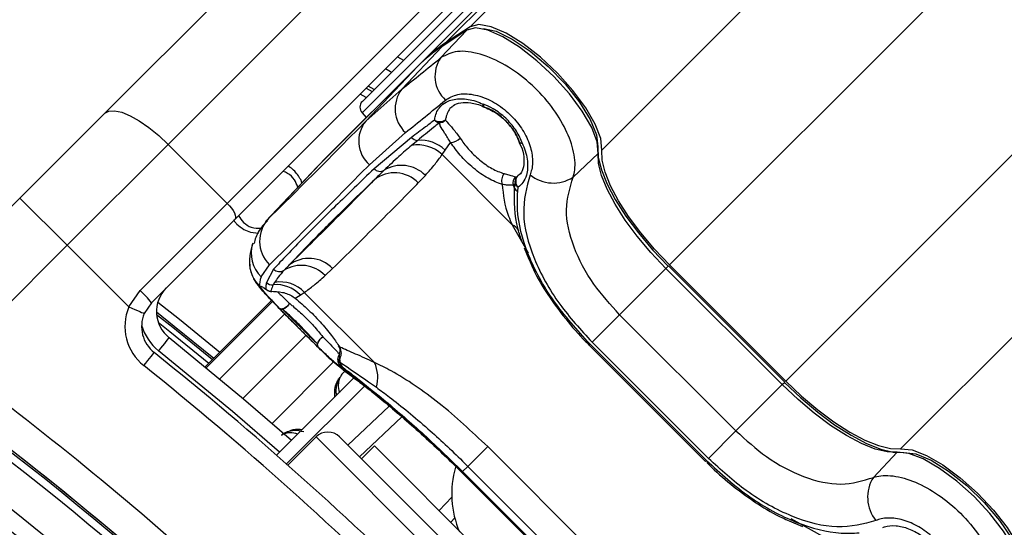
# Model space of a CAD drawing. Header units: millimetres. Extents: x 10 to 13239, y 20 to 10604.
# Tile 77 of 130: x 3975 to 4034, y 7207 to 7237. Entities that reach past the tile are written whole.
import ezdxf

# ---------------------------------------------------------------- set-up
doc = ezdxf.new("R2010")
doc.units = ezdxf.units.MM

msp = doc.modelspace()

# ---------------------------------------------------------------- linework, layer by layer
at = {"color": 8, "linetype": 'Continuous', "lineweight": 25}
for p, q in [((4002.251, 7236.711), (4722.735, 7957.195)), ((4010.136, 7229.325), (4731.378, 7950.566)), ((4028.026, 7211.435), (4749.267, 7932.675)), ((4014.184, 7222.445), (4038.894, 7247.156)), ((4021.147, 7215.482), (4045.858, 7240.193)), ((4003.075, 7238.846), (3995.78, 7231.552)), ((3996.032, 7233.039), (3996.39, 7232.832)), ((3996.51, 7232.952), (3996.152, 7233.159)), ((3996.025, 7232.466), (3995.666, 7232.673)), ((3990.176, 7225.227), (3990.1, 7225.116)), ((4004.773, 7224.852), (4005.724, 7223.172)), ((4013.977, 7222.239), (4014.123, 7222.384)), ((3990.364, 7220.311), (3986.387, 7216.334)), ((3986.443, 7216.288), (3990.414, 7220.26)), ((3991.153, 7219.507), (3987.259, 7215.613)), ((3992.428, 7218.228), (3988.648, 7214.449)), ((3994.07, 7216.636), (3990.392, 7212.957)), ((4020.94, 7215.275), (4021.086, 7215.421)), ((3998.164, 7213.35), (3995.631, 7210.947)), ((4010.842, 7194.321), (3993.023, 7212.14)), ((4001.756, 7210.018), (4001.77, 7210.032)), ((4000.392, 7207.742), (4001.151, 7208.542)), ((4023.554, 7206.071), (4021.477, 7207.247))]:
    msp.add_line(p, q, dxfattribs=at)
at = {"color": 7, "linetype": 'Continuous', "lineweight": 25}
for p, q in [((4000.782, 7235.746), (4605.219, 7840.183)), ((3999.31, 7234.55), (4597.33, 7832.57)), ((3980.377, 7231.526), (4010.364, 7261.513)), ((4014.16, 7259.652), (3984.172, 7229.665)), ((3987.708, 7226.13), (4017.695, 7256.117)), ((4018.16, 7255.168), (3988.173, 7225.181)), ((3995.798, 7232.24), (4002.739, 7239.181)), ((4000.5, 7234.86), (4002.052, 7236.501)), ((4002.052, 7236.501), (4000.582, 7235.535)), ((4002.099, 7236.54), (4000.629, 7235.574)), ((4002.251, 7236.711), (4000.782, 7235.746)), ((3998.156, 7232.97), (4000.582, 7235.535)), ((3999.31, 7234.55), (3993.478, 7228.717)), ((3997.909, 7234.916), (3998.265, 7234.706)), ((3999.111, 7234.339), (3993.279, 7228.507)), ((3999.116, 7234.345), (3993.284, 7228.512)), ((3996.009, 7231.06), (3999.111, 7234.339)), ((3999.116, 7234.345), (3999.111, 7234.339)), ((3998.156, 7232.97), (3996.009, 7231.06)), ((3996.51, 7232.952), (3996.152, 7233.159)), ((4003.11, 7231.898), (4003.133, 7231.885)), ((3975.298, 7226.447), (3980.377, 7231.526)), ((3995.78, 7231.552), (3996.032, 7231.272)), ((3996.217, 7228.44), (3998.377, 7230.371)), ((3998.734, 7230.08), (3996.502, 7228.209)), ((3999.115, 7229.904), (3998.744, 7229.596)), ((4005.196, 7229.815), (4005.182, 7229.837)), ((3984.172, 7229.665), (3978.126, 7223.619)), ((3987.708, 7226.13), (3984.172, 7229.665)), ((4000.576, 7229.049), (4000.756, 7229.321)), ((4000.756, 7229.321), (4001.084, 7229.772)), ((4005.17, 7229.806), (4005.338, 7229.448)), ((4000.576, 7229.049), (4004.773, 7224.852)), ((4008.42, 7227.698), (4009.925, 7229.125)), ((3993.101, 7228.325), (3990, 7225.045)), ((3990.176, 7225.227), (3993.279, 7228.507)), ((3993.284, 7228.512), (3993.279, 7228.507)), ((3999.146, 7227.354), (3999.57, 7227.808)), ((4004.964, 7227.721), (4005.067, 7227.735)), ((4005.067, 7227.735), (4005.205, 7227.876)), ((4004.941, 7227.298), (4004.83, 7227.23)), ((4004.909, 7227.045), (4004.941, 7227.298)), ((4005.1, 7226.841), (4005.13, 7227.093)), ((3968.068, 7219.218), (3975.298, 7226.447)), ((3975.298, 7226.447), (3978.126, 7223.619)), ((3982.491, 7220.913), (3987.708, 7226.13)), ((3988.173, 7225.181), (3983.165, 7220.172)), ((3988.085, 7225.158), (3988.15, 7225.039)), ((3989.093, 7224.415), (3989.582, 7224.348)), ((3978.126, 7223.619), (3971.12, 7216.613)), ((3981.817, 7219.928), (3978.126, 7223.619)), ((4005.485, 7223.461), (4005.773, 7222.789)), ((3989.734, 7221.728), (3990.236, 7222.459)), ((3990.484, 7222.19), (3990.051, 7221.397)), ((3993.564, 7221.802), (3994.019, 7222.227)), ((4011.203, 7219.465), (4013.977, 7222.239)), ((4020.94, 7215.275), (4013.977, 7222.239)), ((4021.086, 7215.421), (4014.123, 7222.384)), ((4021.147, 7215.482), (4014.184, 7222.445)), ((3990.547, 7221.399), (3990.467, 7221.257)), ((3981.817, 7219.928), (3982.491, 7220.913)), ((3991.767, 7220.454), (3992.078, 7220.643)), ((3992.078, 7220.643), (3992.323, 7220.797)), ((3996.52, 7216.6), (3992.323, 7220.797)), ((3983.165, 7220.172), (3982.738, 7219.538)), ((3990.364, 7220.311), (3986.387, 7216.334)), ((4011.203, 7219.465), (4009.553, 7217.814)), ((4011.203, 7219.465), (4018.166, 7212.502)), ((4009.433, 7217.695), (4009.382, 7217.644)), ((4009.382, 7217.644), (4016.346, 7210.681)), ((4009.433, 7217.695), (4016.396, 7210.732)), ((4016.516, 7210.851), (4009.553, 7217.814)), ((3994.446, 7217.113), (3994.416, 7217.079)), ((3994.445, 7216.845), (3994.347, 7216.704)), ((3994.347, 7216.704), (3994.478, 7216.614)), ((3994.465, 7216.429), (3994.593, 7216.333)), ((3990.662, 7211.053), (3995.324, 7215.714)), ((3991.264, 7210.523), (3995.968, 7215.227)), ((4018.166, 7212.502), (4020.94, 7215.275)), ((3994.932, 7211.646), (3997.407, 7213.994)), ((4018.166, 7212.502), (4016.516, 7210.851)), ((3993.023, 7212.14), (3991.339, 7210.456)), ((4010.842, 7195.736), (3994.437, 7212.14)), ((3996.523, 7211.61), (3995.745, 7210.832)), ((3996.523, 7211.61), (4010.312, 7197.822)), ((4003.302, 7211.564), (4002.116, 7210.378)), ((4003.302, 7211.564), (4010.266, 7204.601)), ((4026.399, 7209.718), (4027.826, 7211.224)), ((4001.803, 7210.065), (4002.116, 7210.378)), ((4009.08, 7203.415), (4002.116, 7210.378)), ((4016.396, 7210.732), (4016.346, 7210.681)), ((4001.756, 7210.017), (4008.719, 7203.054)), ((4001.77, 7210.032), (4008.733, 7203.068)), ((4008.766, 7203.101), (4001.803, 7210.065)), ((4001.334, 7207.299), (4001.091, 7207.043)), ((4021.36, 7207.124), (4022.162, 7206.786))]:
    msp.add_line(p, q, dxfattribs=at)
at = {"color": 7, "linetype": 'Continuous', "lineweight": 25, "flags": 128}
for points in [[(4009.925, 7229.125), (4009.858, 7229.81), (4009.53, 7230.672), (4008.963, 7231.655), (4008.192, 7232.695), (4007.268, 7233.724), (4006.252, 7234.677), (4005.208, 7235.49), (4004.205, 7236.112), (4003.307, 7236.502), (4002.574, 7236.634), (4002.052, 7236.501)], [(4002.099, 7236.54), (4002.095, 7236.537), (4002.052, 7236.501)], [(4010.136, 7229.325), (4010.069, 7230.011), (4009.741, 7230.874), (4009.172, 7231.858), (4008.4, 7232.9), (4007.475, 7233.931), (4006.457, 7234.885), (4005.412, 7235.7), (4004.407, 7236.322), (4003.508, 7236.713), (4002.774, 7236.845), (4002.251, 7236.711)], [(4003.047, 7236.613), (4003.809, 7236.435), (4004.775, 7235.967), (4005.841, 7235.246), (4006.921, 7234.328), (4007.933, 7233.285), (4008.796, 7232.2), (4009.443, 7231.157), (4009.823, 7230.238), (4009.907, 7229.516)], [(4000.629, 7235.574), (4000.625, 7235.571), (4000.582, 7235.535)], [(3997.535, 7233.976), (3997.484, 7234.006), (3997.178, 7234.185)], [(3980.377, 7231.526), (3980.62, 7231.661), (3980.962, 7231.681), (3981.391, 7231.587), (3981.889, 7231.382), (3982.438, 7231.073), (3983.016, 7230.674), (3983.602, 7230.198), (3984.172, 7229.665)], [(4009.907, 7229.516), (4009.925, 7228.887), (4010.108, 7228.137), (4010.451, 7227.286), (4010.945, 7226.357), (4011.576, 7225.374), (4012.328, 7224.365), (4013.18, 7223.355), (4014.11, 7222.372)], [(4014.184, 7222.445), (4013.288, 7223.392), (4012.467, 7224.364), (4011.743, 7225.337), (4011.136, 7226.283), (4010.66, 7227.177), (4010.33, 7227.997), (4010.154, 7228.719), (4010.136, 7229.325)], [(3993.202, 7228.429), (3993.313, 7228.548), (3993.478, 7228.717)], [(4013.977, 7222.239), (4013.08, 7223.186), (4012.259, 7224.16), (4011.534, 7225.133), (4010.926, 7226.08), (4010.45, 7226.975), (4010.12, 7227.796), (4009.943, 7228.518), (4009.925, 7229.125)], [(3993.279, 7228.507), (3993.114, 7228.338), (3993.101, 7228.325)], [(3987.708, 7226.13), (3987.841, 7225.987), (3987.96, 7225.841), (3988.06, 7225.696), (3988.137, 7225.559), (3988.188, 7225.434), (3988.212, 7225.327), (3988.207, 7225.241), (3988.173, 7225.181)], [(3990.012, 7221.005), (3990.072, 7220.952), (3990.076, 7220.949)], [(3990.314, 7220.863), (3990.356, 7220.858), (3990.383, 7220.858)], [(3981.817, 7219.928), (3981.997, 7219.852), (3982.169, 7219.779), (3982.329, 7219.712), (3982.468, 7219.653), (3982.583, 7219.604), (3982.668, 7219.568), (3982.72, 7219.546), (3982.738, 7219.538)], [(3990.822, 7219.859), (3990.874, 7219.829), (3990.941, 7219.819), (3991.02, 7219.829), (3991.108, 7219.859), (3991.198, 7219.907), (3991.288, 7219.971), (3991.372, 7220.048), (3991.446, 7220.133)], [(3983.472, 7219.627), (3984.528, 7218.786), (3986.906, 7216.854)], [(3984.223, 7218.088), (3984.211, 7218.073), (3984.175, 7218.029), (3984.117, 7217.957), (3984.04, 7217.86), (3983.945, 7217.741), (3983.837, 7217.606), (3983.72, 7217.46), (3983.598, 7217.307)], [(3984.223, 7218.088), (3988.678, 7214.424), (3991.554, 7211.945)], [(3993.158, 7217.523), (3993.128, 7217.575), (3993.118, 7217.642), (3993.128, 7217.721), (3993.158, 7217.808), (3993.206, 7217.899), (3993.27, 7217.989), (3993.347, 7218.073), (3993.432, 7218.146)], [(3982.706, 7216.415), (3982.828, 7216.567), (3982.945, 7216.714), (3983.053, 7216.849), (3983.147, 7216.967), (3983.225, 7217.065), (3983.283, 7217.137), (3983.318, 7217.181), (3983.33, 7217.196)], [(3994.428, 7217.126), (3994.416, 7217.078), (3994.415, 7217.07)], [(3994.656, 7216.148), (3994.647, 7216.155), (3994.375, 7216.384)], [(4027.826, 7211.224), (4027.22, 7211.241), (4026.497, 7211.418), (4025.677, 7211.749), (4024.781, 7212.224), (4023.834, 7212.833), (4022.861, 7213.557), (4021.888, 7214.379), (4020.94, 7215.275)], [(4021.073, 7215.409), (4022.056, 7214.478), (4023.066, 7213.626), (4024.076, 7212.874), (4025.058, 7212.243), (4025.987, 7211.75), (4026.838, 7211.407), (4027.588, 7211.224), (4028.217, 7211.205)], [(4021.147, 7215.482), (4022.094, 7214.587), (4023.066, 7213.766), (4024.038, 7213.042), (4024.984, 7212.434), (4025.879, 7211.959), (4026.698, 7211.629), (4027.42, 7211.452), (4028.026, 7211.435)], [(4035.202, 7203.351), (4035.336, 7203.872), (4035.203, 7204.606), (4034.814, 7205.503), (4034.192, 7206.506), (4033.378, 7207.55), (4032.426, 7208.567), (4031.396, 7209.49), (4030.356, 7210.261), (4029.373, 7210.829), (4028.511, 7211.157), (4027.826, 7211.224)], [(4028.026, 7211.435), (4028.712, 7211.368), (4029.576, 7211.039), (4030.56, 7210.471), (4031.601, 7209.699), (4032.633, 7208.774), (4033.586, 7207.755), (4034.401, 7206.71), (4035.024, 7205.706), (4035.414, 7204.807), (4035.547, 7204.072), (4035.413, 7203.55)], [(4028.217, 7211.205), (4028.94, 7211.122), (4029.859, 7210.742), (4030.901, 7210.095), (4031.987, 7209.232), (4033.029, 7208.22), (4033.947, 7207.139), (4034.669, 7206.074), (4035.137, 7205.108), (4035.308, 7204.421)]]:
    msp.add_lwpolyline(points, dxfattribs=at)
at = {"color": 8, "linetype": 'Continuous', "lineweight": 25, "flags": 128}
for points in [[(4003.102, 7231.898), (4003.09, 7231.904), (4003.057, 7231.941), (4003.038, 7231.998), (4003.032, 7232.074)], [(4005.372, 7229.737), (4005.296, 7229.742), (4005.238, 7229.762), (4005.202, 7229.795), (4005.196, 7229.805)], [(3987.261, 7217.209), (3984.841, 7219.176), (3983.549, 7220.202)], [(3986.818, 7216.766), (3984.451, 7218.689), (3983.48, 7219.462)], [(3983.576, 7219.013), (3984.268, 7218.461), (3986.611, 7216.558)], [(3990.846, 7211.236), (3988.032, 7213.66), (3983.598, 7217.307)]]:
    msp.add_lwpolyline(points, dxfattribs=at)
at = {"color": 7, "linetype": 'Continuous', "lineweight": 25}
for centre, radius, start, end in [((4005.873, 7227.977), 9.288, 123.2426, 134.95639), ((4005.673, 7227.768), 9.287, 123.24233, 134.95657), ((4002.081, 7233.743), 1.936, 144.75652, 227.57334), ((3999.714, 7231.794), 1.952, 142.94525, 226.78733), ((3996.152, 7231.886), 0.5, 135, 222), ((4003.28, 7232.08), 0.249, 181.24677, 226.84877), ((4003.31, 7232.352), 0.5, 245.2188, 249.23946), ((3997.471, 7229.857), 1.893, 140.56669, 228.48933), ((4000.436, 7231.648), 0.617, 239.49969, 303.1833), ((4000.533, 7231.481), 0.549, 221.62412, 255.95954), ((4000.361, 7231.501), 0.554, 273.97079, 318.14295), ((3999.121, 7230.418), 0.514, 221.16952, 269.33189), ((3999.293, 7227.804), 2.108, 46.03708, 94.84277), ((4000.966, 7230.745), 0.98, 276.90383, 314.12991), ((4005.65, 7230.015), 0.5, 200.81644, 204.84361), ((3947.344, 7148.642), 160, 239.70306, 30.30668), ((3947.344, 7148.642), 158.5, 239.39222, 30.6179), ((3999.132, 7227.552), 2.08, 46.0305, 100.75433), ((4005.377, 7229.985), 0.248, 223.20486, 268.84175), ((3996.862, 7228.534), 0.485, 222.14624, 299.11645), ((3998.146, 7226.42), 1.989, 44.25964, 121.79646), ((3997.727, 7226.002), 1.959, 43.60222, 128.02521), ((4004.807, 7227.491), 0.676, 141.1631, 199.23637), ((4005.333, 7227.357), 0.518, 135.36787, 194.24476), ((4005.426, 7227.394), 0.494, 136.51912, 191.17909), ((4005.47, 7227.45), 0.493, 144.77659, 226.31821), ((4007.23, 7229.562), 2.212, 230.9389, 302.55556), ((4003.5, 7226.554), 1.492, 19.23127, 26.93029), ((4005.294, 7227.213), 0.42, 203.54687, 242.48789), ((4005.34, 7227.476), 0.437, 203.97055, 241.16447), ((3991.629, 7223.874), 1.985, 137.02651, 225.44203), ((3989.596, 7226.176), 1.839, 218.18077, 224.49494), ((3992.601, 7220.883), 1.954, 43.44262, 128.03344), ((3991.036, 7222.585), 1.99, 183.64487, 225.19606), ((3990.838, 7222.542), 0.499, 224.74901, 303.24866), ((3992.141, 7220.462), 1.955, 43.27033, 121.76583), ((3985.471, 7219.65), 2, 135, 231.35649), ((3990.363, 7221.362), 0.501, 225.41039, 264.39511), ((3990.404, 7221.757), 0.504, 225.59201, 277.19755), ((3990.634, 7219.274), 1.99, 43.48301, 94.81108), ((3990.878, 7219.453), 1.974, 42.90987, 99.64454), ((3978.873, 7216.942), 5.372, 36.96746, 47.66111), ((3990.364, 7221.358), 0.5, 234.85744, 272.20977), ((3852.097, 7053.395), 199.889, 33.6328, 56.3672), ((3852.097, 7053.395), 200, 46.33751, 56.3672), ((3852.097, 7053.395), 200, 49.14741, 56.3672), ((3984.579, 7218.758), 3, 157.04166, 231.35649), ((3990.981, 7220.047), 0.246, 229.88558, 279.51048), ((3990.795, 7220.535), 0.765, 287.24728, 328.26053), ((3852.097, 7053.395), 199.431, 33.6328, 56.3672), ((3984.579, 7218.758), 2, 157.04166, 231.35649), ((3993.835, 7217.496), 0.765, 121.76176, 162.76381), ((3852.097, 7053.395), 197.208, 33.6328, 56.3672), ((3993.347, 7217.682), 0.246, 170.45612, 220.10433), ((3853.44, 7054.738), 208, 38.64351, 51.35649), ((3994.818, 7216.781), 0.5, 148.07247, 187.35698), ((3852.097, 7053.395), 196.166, 33.6328, 56.3672), ((3851.544, 7053.808), 202, 47.92764, 53.70356), ((3853.44, 7054.738), 207, 38.64351, 51.35649), ((3994.791, 7216.732), 0.445, 183.51778, 222.88891), ((3992.476, 7216.448), 2.009, 4.74692, 11.38911), ((3994.916, 7216.629), 0.438, 182.0045, 222.51315), ((3994.665, 7215.707), 2.059, 343.3146, 25.70371), ((3993.73, 7211.433), 1, 45, 135), ((4006.874, 7208.725), 5.726, 163.69649, 203.38665), ((4028.264, 7208.528), 2.212, 147.44444, 219.0611)]:
    msp.add_arc(centre, radius, start, end, dxfattribs=at)
at = {"color": 8, "linetype": 'Continuous', "lineweight": 25}
for centre, radius, start, end in [((4004.227, 7223.824), 1.164, 36.43808, 62.04838), ((3991.12, 7223.142), 1.98, 162.26582, 225.56765), ((3985.471, 7219.65), 3, 195.5484, 231.35649), ((3994.762, 7216.821), 0.431, 148.68057, 195.77208), ((3994.815, 7217.009), 0.405, 171.29865, 203.96349), ((3994.813, 7216.781), 0.495, 186.79396, 225.34295)]:
    msp.add_arc(centre, radius, start, end, dxfattribs=at)
at = {"color": 7, "linetype": 'Continuous', "lineweight": 25}
for centre, major_axis, ratio, start_param, end_param in [((4042.822, 7282.235), (55.73, 55.851), 0.074684, 3.711666, 3.778537), ((4044.234, 7280.827), (57.144, 57.265), 0.072837, 3.71167, 3.778541), ((4043.527, 7281.464), (54.416, 57.166), 0.008843, 3.330719, 3.64138), ((4044.975, 7280.085), (55.83, 58.58), 0.008624, 3.33073, 3.641391), ((4044.234, 7280.827), (54.5, 59.91), 0.055413, 3.019777, 3.086648)]:
    msp.add_ellipse(centre, major_axis=major_axis, ratio=ratio, start_param=start_param, end_param=end_param, dxfattribs=at)
for points, knots in [([(4008.42, 7227.698), (4008.456, 7227.839), (4008.579, 7228.315), (4008.485, 7229.327), (4007.95, 7230.717), (4007.036, 7232.12), (4005.804, 7233.421), (4004.337, 7234.487), (4002.815, 7235.146), (4001.419, 7235.33), (4000.806, 7235.017), (4000.5, 7234.86)], [0, 0, 0, 0, 0.049825, 0.167556, 0.280576, 0.391779, 0.505297, 0.624318, 0.748662, 0.874603, 1, 1, 1, 1]), ([(4000.123, 7231.116), (4000.136, 7231.201), (4000.191, 7231.547), (4000.443, 7231.961), (4000.975, 7232.314), (4001.667, 7232.445), (4002.425, 7232.327), (4002.884, 7232.136), (4003.032, 7232.074)], [0, 0, 0, 0, 0.075374, 0.307283, 0.457789, 0.683205, 0.897771, 1, 1, 1, 1]), ([(4000.775, 7232.315), (4001.002, 7232.449), (4001.453, 7232.716), (4002.423, 7232.698), (4003.454, 7232.353), (4004.422, 7231.708), (4005.203, 7230.872), (4005.743, 7229.941), (4006.01, 7228.994), (4005.996, 7228.29), (4005.873, 7227.947), (4005.836, 7227.845)], [0, 0, 0, 0, 0.1282871, 0.2558957, 0.3797548, 0.4964888, 0.6073075, 0.716727, 0.8296466, 0.9490947, 1, 1, 1, 1]), ([(4001.192, 7231.912), (4001.212, 7231.938), (4001.31, 7232.068), (4001.657, 7232.178), (4002.279, 7232.181), (4002.802, 7232.053), (4003.083, 7231.904), (4003.1, 7231.895)], [0, 0, 0, 0, 0.076395, 0.383344, 0.672902, 0.980305, 1, 1, 1, 1]), ([(4005.372, 7229.737), (4005.364, 7229.759), (4005.266, 7230.029), (4004.989, 7230.558), (4004.391, 7231.262), (4003.7, 7231.793), (4003.233, 7231.99), (4003.032, 7232.074)], [0, 0, 0, 0, 0.023022, 0.275112, 0.528003, 0.796136, 1, 1, 1, 1]), ([(4005.196, 7229.815), (4005.183, 7229.85), (4005.078, 7230.132), (4004.784, 7230.655), (4004.205, 7231.278), (4003.62, 7231.689), (4003.256, 7231.839), (4003.11, 7231.898)], [0, 0, 0, 0, 0.0401116, 0.3233719, 0.5842769, 0.8346833, 1, 1, 1, 1]), ([(4003.11, 7231.898), (4003.388, 7231.768), (4003.941, 7231.51), (4004.639, 7230.837), (4005.024, 7230.238), (4005.163, 7229.895), (4005.196, 7229.815)], [0, 0, 0, 0, 0.310146, 0.616145, 0.909851, 1, 1, 1, 1]), ([(4000.123, 7231.116), (3999.942, 7230.981), (3999.47, 7230.627), (3999.015, 7230.289), (3998.734, 7230.08)], [0, 0, 0, 0, 0.381302, 1, 1, 1, 1]), ([(4000.774, 7231.132), (4000.807, 7231.085), (4000.913, 7230.934), (4001.218, 7230.629), (4001.504, 7230.239), (4001.649, 7230.041)], [0, 0, 0, 0, 0.181867, 0.586109, 1, 1, 1, 1]), ([(4000.4, 7230.949), (4000.282, 7230.854), (3999.834, 7230.495), (3999.42, 7230.155), (3999.115, 7229.904)], [0, 0, 0, 0, 0.261948, 1, 1, 1, 1]), ([(4001.084, 7229.772), (4000.959, 7229.973), (4000.707, 7230.379), (4000.483, 7230.719), (4000.42, 7230.893), (4000.4, 7230.949)], [0, 0, 0, 0, 0.402475, 0.811265, 1, 1, 1, 1]), ([(4001.649, 7230.041), (4001.803, 7229.826), (4002.135, 7229.363), (4002.808, 7228.718), (4003.56, 7228.17), (4004.04, 7228), (4004.28, 7227.916)], [0, 0, 0, 0, 0.22482, 0.483443, 0.741572, 1, 1, 1, 1]), ([(3998.744, 7229.596), (3998.489, 7229.379), (3997.907, 7228.883), (3997.389, 7228.389), (3997.098, 7228.111)], [0, 0, 0, 0, 0.437507, 1, 1, 1, 1]), ([(4004.168, 7227.269), (4003.889, 7227.37), (4003.332, 7227.572), (4002.448, 7228.218), (4001.656, 7228.977), (4001.266, 7229.519), (4001.084, 7229.772)], [0, 0, 0, 0, 0.259912, 0.517872, 0.77556, 1, 1, 1, 1]), ([(4005.338, 7229.448), (4005.338, 7229.448), (4005.462, 7229.183), (4005.492, 7228.731), (4005.432, 7228.16), (4005.269, 7227.882), (4005.117, 7227.792), (4005.083, 7227.771)], [0, 0, 0, 0, 0.00022, 0.295005, 0.595638, 0.907658, 1, 1, 1, 1]), ([(4005.372, 7229.737), (4005.386, 7229.706), (4005.55, 7229.342), (4005.736, 7228.644), (4005.675, 7227.88), (4005.441, 7227.374), (4005.227, 7227.181), (4005.13, 7227.093)], [0, 0, 0, 0, 0.028098, 0.329398, 0.630934, 0.832219, 1, 1, 1, 1]), ([(3999.57, 7227.808), (3999.768, 7228.029), (4000.123, 7228.424), (4000.437, 7228.858), (4000.576, 7229.049)], [0, 0, 0, 0, 0.558601, 1, 1, 1, 1]), ([(3996.502, 7228.209), (3995.702, 7227.437), (3994.103, 7225.893), (3992.444, 7224.243), (3991.233, 7223.004), (3990.734, 7222.462), (3990.484, 7222.19)], [0, 0, 0, 0, 0.287941, 0.575886, 0.787476, 1, 1, 1, 1]), ([(3992.181, 7227.351), (3992.158, 7227.419), (3992.095, 7227.601), (3991.855, 7227.944), (3991.597, 7228.246), (3991.36, 7228.335), (3991.336, 7228.344)], [0, 0, 0, 0, 0.159924, 0.430571, 0.943709, 1, 1, 1, 1]), ([(3997.098, 7228.111), (3996.991, 7228.005), (3996.796, 7227.814), (3996.606, 7227.629), (3996.52, 7227.546)], [0, 0, 0, 0, 0.5501, 1, 1, 1, 1]), ([(3991.94, 7227.096), (3991.878, 7227.251), (3991.748, 7227.577), (3991.408, 7227.912), (3991.139, 7228.013), (3991.042, 7228.049)], [0, 0, 0, 0, 0.36634, 0.772334, 1, 1, 1, 1]), ([(3991.397, 7222.422), (3991.886, 7222.938), (3992.775, 7223.875), (3994.607, 7225.693), (3995.947, 7226.99), (3996.52, 7227.546)], [0, 0, 0, 0, 0.4111952, 0.7478089, 1, 1, 1, 1]), ([(3996.52, 7227.546), (3996.397, 7227.42), (3995.704, 7226.714), (3994.435, 7225.432), (3992.85, 7223.85), (3991.833, 7222.851), (3991.397, 7222.422)], [0, 0, 0, 0, 0.0727041, 0.4097567, 0.7468143, 1, 1, 1, 1]), ([(4004.28, 7227.916), (4004.378, 7227.887), (4004.694, 7227.797), (4004.854, 7227.752), (4004.964, 7227.721)], [0, 0, 0, 0, 0.311735, 1, 1, 1, 1]), ([(4005.836, 7227.845), (4005.636, 7227.099), (4005.238, 7225.612), (4005.95, 7222.868), (4007.429, 7220.149), (4008.875, 7218.56), (4009.553, 7217.814)], [0, 0, 0, 0, 0.263201, 0.524729, 0.777185, 1, 1, 1, 1]), ([(4011.203, 7219.465), (4010.661, 7220.064), (4009.507, 7221.341), (4008.352, 7223.554), (4007.841, 7225.817), (4008.226, 7227.07), (4008.42, 7227.698)], [0, 0, 0, 0, 0.223487, 0.476088, 0.737076, 1, 1, 1, 1]), ([(3994.019, 7222.227), (3994.455, 7222.656), (3995.473, 7223.656), (3997.059, 7225.239), (3998.329, 7226.521), (3999.023, 7227.228), (3999.146, 7227.354)], [0, 0, 0, 0, 0.253185, 0.590242, 0.927295, 1, 1, 1, 1]), ([(4004.168, 7227.269), (4004.233, 7226.644), (4004.316, 7225.856), (4004.694, 7225.025), (4004.773, 7224.852)], [0, 0, 0, 0, 0.792383, 1, 1, 1, 1]), ([(4004.83, 7227.23), (4004.722, 7227.215), (4004.567, 7227.195), (4004.26, 7227.252), (4004.168, 7227.269)], [0, 0, 0, 0, 0.700526, 1, 1, 1, 1]), ([(4005.358, 7223.837), (4005.274, 7224.088), (4004.893, 7225.214), (4004.902, 7226.244), (4004.909, 7227.045)], [0, 0, 0, 0, 0.222442, 1, 1, 1, 1]), ([(4009.433, 7217.695), (4008.661, 7218.55), (4007.115, 7220.262), (4005.604, 7223.104), (4005.034, 7225.316), (4005.084, 7226.485), (4005.1, 7226.841)], [0, 0, 0, 0, 0.287424, 0.575722, 0.870973, 1, 1, 1, 1]), ([(3988.381, 7225.388), (3988.475, 7225.247), (3988.668, 7224.956), (3989.16, 7224.64), (3989.552, 7224.641), (3989.763, 7224.641)], [0, 0, 0, 0, 0.305043, 0.626717, 1, 1, 1, 1]), ([(3988.284, 7224.886), (3988.419, 7224.771), (3988.661, 7224.565), (3988.96, 7224.461), (3989.093, 7224.415)], [0, 0, 0, 0, 0.558315, 1, 1, 1, 1]), ([(3990.122, 7225.083), (3990.047, 7225.012), (3989.765, 7224.743), (3989.462, 7224.294), (3989.347, 7223.852), (3989.316, 7223.732)], [0, 0, 0, 0, 0.208856, 0.786676, 1, 1, 1, 1]), ([(3989.23, 7223.729), (3989.203, 7223.638), (3989.119, 7223.351), (3989.039, 7222.955), (3989.048, 7222.571), (3989.05, 7222.459)], [0, 0, 0, 0, 0.247871, 0.7809, 1, 1, 1, 1]), ([(4005.773, 7222.789), (4005.857, 7222.584), (4006.145, 7221.877), (4006.882, 7220.664), (4007.941, 7219.204), (4008.822, 7218.205), (4009.325, 7217.703), (4009.395, 7217.634)], [0, 0, 0, 0, 0.1158771, 0.3987341, 0.6783923, 0.9555251, 1, 1, 1, 1]), ([(3989.061, 7222.488), (3989.06, 7222.443), (3989.052, 7222.25), (3989.143, 7221.941), (3989.282, 7221.614), (3989.436, 7221.367), (3989.615, 7221.128), (3989.88, 7220.822), (3990.319, 7220.354), (3990.938, 7219.722), (3991.458, 7219.197), (3991.758, 7218.898), (3991.805, 7218.851)], [0, 0, 0, 0, 0.022683, 0.098326, 0.163878, 0.222861, 0.300066, 0.436839, 0.618534, 0.788354, 0.966314, 1, 1, 1, 1]), ([(3991.397, 7222.422), (3991.343, 7222.366), (3991.246, 7222.264), (3991.153, 7222.168), (3991.111, 7222.124)], [0, 0, 0, 0, 0.550073, 1, 1, 1, 1]), ([(3991.111, 7222.124), (3990.987, 7221.987), (3990.766, 7221.742), (3990.614, 7221.503), (3990.547, 7221.399)], [0, 0, 0, 0, 0.562486, 1, 1, 1, 1]), ([(3992.323, 7220.797), (3992.515, 7220.936), (3992.949, 7221.25), (3993.344, 7221.604), (3993.564, 7221.802)], [0, 0, 0, 0, 0.441385, 1, 1, 1, 1]), ([(3990.822, 7219.859), (3990.788, 7219.895), (3990.516, 7220.175), (3990.083, 7220.632), (3989.769, 7221.002), (3989.668, 7221.18), (3989.753, 7221.178), (3989.944, 7221.051), (3990.012, 7221.005)], [0, 0, 0, 0, 0.0335351, 0.2636216, 0.4938699, 0.6465132, 0.8743689, 1, 1, 1, 1]), ([(3989.926, 7221.045), (3989.932, 7221.043), (3989.946, 7221.036), (3990.031, 7220.979), (3990.083, 7220.943)], [0, 0, 0, 0, 0.386782, 1, 1, 1, 1]), ([(3990.051, 7221.397), (3990.037, 7221.31), (3990.014, 7221.171), (3990.012, 7221.051), (3990.012, 7221.005)], [0, 0, 0, 0, 0.618384, 1, 1, 1, 1]), ([(3990.467, 7221.257), (3990.412, 7221.141), (3990.345, 7221), (3990.319, 7220.884), (3990.314, 7220.863)], [0, 0, 0, 0, 0.8238938, 1, 1, 1, 1]), ([(3990.314, 7220.863), (3990.54, 7220.863), (3990.945, 7220.861), (3991.487, 7220.655), (3991.727, 7220.483), (3991.767, 7220.454)], [0, 0, 0, 0, 0.5125849, 0.9194733, 1, 1, 1, 1]), ([(3991.767, 7220.454), (3992.04, 7220.224), (3992.586, 7219.764), (3993.381, 7218.934), (3994.022, 7218.143), (3994.3, 7217.723), (3994.428, 7217.529)], [0, 0, 0, 0, 0.258525, 0.51661, 0.775901, 1, 1, 1, 1]), ([(3990.822, 7219.859), (3990.96, 7219.717), (3991.284, 7219.384), (3991.891, 7218.774), (3992.545, 7218.122), (3992.954, 7217.72), (3993.142, 7217.539), (3993.158, 7217.523)], [0, 0, 0, 0, 0.199789, 0.468721, 0.722937, 0.976361, 1, 1, 1, 1]), ([(3991.446, 7220.133), (3991.505, 7220.085), (3991.759, 7219.88), (3992.254, 7219.438), (3992.906, 7218.78), (3993.256, 7218.359), (3993.432, 7218.146)], [0, 0, 0, 0, 0.089939, 0.383871, 0.690081, 1, 1, 1, 1]), ([(3993.104, 7217.722), (3992.91, 7217.936), (3992.524, 7218.36), (3991.841, 7219.047), (3991.335, 7219.524), (3991.081, 7219.751), (3991.022, 7219.804)], [0, 0, 0, 0, 0.309755, 0.616294, 0.910263, 1, 1, 1, 1]), ([(3991.022, 7219.804), (3991.177, 7219.645), (3991.499, 7219.313), (3992.078, 7218.732), (3992.644, 7218.169), (3992.954, 7217.868), (3993.104, 7217.722)], [0, 0, 0, 0, 0.248197, 0.515145, 0.766565, 1, 1, 1, 1]), ([(3991.805, 7218.851), (3992.001, 7218.655), (3992.439, 7218.217), (3993.093, 7217.568), (3993.716, 7216.958), (3994.034, 7216.667), (3994.196, 7216.519)], [0, 0, 0, 0, 0.20752, 0.463305, 0.724636, 1, 1, 1, 1]), ([(3994.375, 7216.384), (3994.267, 7216.47), (3994.051, 7216.642), (3993.423, 7217.244), (3992.662, 7217.995), (3992.081, 7218.573), (3991.814, 7218.842), (3991.805, 7218.851)], [0, 0, 0, 0, 0.2581436, 0.5146192, 0.7604421, 0.9919196, 1, 1, 1, 1]), ([(3994.465, 7216.429), (3994.465, 7216.421), (3994.465, 7216.377), (3994.356, 7216.43), (3994.035, 7216.694), (3993.649, 7217.048), (3993.292, 7217.394), (3993.158, 7217.523)], [0, 0, 0, 0, 0.059365, 0.368052, 0.548002, 0.831023, 1, 1, 1, 1]), ([(3994.348, 7217.607), (3994.361, 7217.588), (3994.454, 7217.459), (3994.466, 7217.264), (3994.432, 7217.167), (3994.422, 7217.138)], [0, 0, 0, 0, 0.106185, 0.732443, 1, 1, 1, 1]), ([(3994.428, 7217.529), (3994.475, 7217.4), (3994.568, 7217.145), (3994.486, 7216.944), (3994.445, 7216.845)], [0, 0, 0, 0, 0.5028983, 1, 1, 1, 1]), ([(3996.52, 7216.6), (3996.131, 7216.779), (3995.341, 7217.141), (3994.719, 7217.399), (3994.438, 7217.525), (3994.428, 7217.529)], [0, 0, 0, 0, 0.484661, 0.983093, 1, 1, 1, 1]), ([(3994.436, 7217.153), (3994.426, 7217.124), (3994.409, 7217.069), (3994.402, 7217.061), (3994.399, 7217.058)], [0, 0, 0, 0, 0.529414, 1, 1, 1, 1]), ([(3994.444, 7217.109), (3994.447, 7217.107), (3994.457, 7217.097), (3994.451, 7217.106), (3994.446, 7217.113)], [0, 0, 0, 0, 0.214838, 1, 1, 1, 1]), ([(4001.77, 7210.032), (4000.972, 7210.806), (3999.371, 7212.36), (3997.127, 7214.282), (3995.291, 7215.73), (3994.683, 7216.165), (3994.375, 7216.384)], [0, 0, 0, 0, 0.246037, 0.493344, 0.743688, 1, 1, 1, 1]), ([(3994.478, 7216.614), (3994.609, 7216.525), (3995.159, 7216.151), (3995.998, 7215.563), (3996.637, 7215.116)], [0, 0, 0, 0, 0.23875, 1, 1, 1, 1]), ([(3994.593, 7216.333), (3994.787, 7216.187), (3995.425, 7215.707), (3996.978, 7214.478), (3999.324, 7212.471), (4000.977, 7210.866), (4001.803, 7210.065)], [0, 0, 0, 0, 0.129083, 0.424337, 0.712561, 1, 1, 1, 1]), ([(4003.302, 7211.564), (4002.34, 7212.467), (4000.902, 7213.818), (3998.937, 7215.246), (3997.621, 7216.076), (3996.849, 7216.443), (3996.52, 7216.6)], [0, 0, 0, 0, 0.419373, 0.62685, 0.841168, 1, 1, 1, 1]), ([(3994.436, 7215.697), (3994.419, 7215.668), (3994.335, 7215.523), (3994.213, 7215.157), (3994.196, 7214.83), (3994.247, 7214.645), (3994.249, 7214.639)], [0, 0, 0, 0, 0.081368, 0.395277, 0.980233, 1, 1, 1, 1]), ([(3994.655, 7216.148), (3994.68, 7216.131), (3994.782, 7216.06), (3995.157, 7215.787), (3995.808, 7215.292), (3996.69, 7214.594), (3997.722, 7213.74), (3998.869, 7212.748), (4000.076, 7211.646), (4001.056, 7210.719), (4001.605, 7210.163), (4001.752, 7210.014)], [0, 0, 0, 0, 0.037037, 0.156767, 0.2898, 0.424197, 0.558033, 0.689956, 0.821623, 0.952148, 1, 1, 1, 1]), ([(3996.637, 7215.116), (3996.895, 7214.926), (3997.835, 7214.235), (3999.599, 7212.777), (4001.222, 7211.268), (4002.01, 7210.484), (4002.116, 7210.378)], [0, 0, 0, 0, 0.159036, 0.57988, 0.943273, 1, 1, 1, 1]), ([(3992.298, 7212.444), (3992.111, 7212.488), (3991.797, 7212.561), (3991.342, 7212.456), (3991.073, 7212.339), (3990.971, 7212.254), (3990.953, 7212.239)], [0, 0, 0, 0, 0.45692, 0.767865, 0.959152, 1, 1, 1, 1]), ([(4018.166, 7212.502), (4018.766, 7211.96), (4020.043, 7210.805), (4022.255, 7209.651), (4024.519, 7209.139), (4025.771, 7209.525), (4026.399, 7209.718)], [0, 0, 0, 0, 0.223487, 0.476088, 0.737076, 1, 1, 1, 1]), ([(4016.396, 7210.732), (4017.251, 7209.96), (4018.964, 7208.413), (4021.806, 7206.902), (4024.017, 7206.333), (4025.187, 7206.383), (4025.542, 7206.398)], [0, 0, 0, 0, 0.287424, 0.575722, 0.870973, 1, 1, 1, 1]), ([(4016.419, 7210.615), (4016.516, 7210.518), (4017.024, 7210.007), (4018.037, 7209.138), (4019.463, 7208.119), (4020.595, 7207.435), (4021.224, 7207.179), (4021.36, 7207.124)], [0, 0, 0, 0, 0.064669, 0.340145, 0.629572, 0.919968, 1, 1, 1, 1]), ([(4026.546, 7207.134), (4025.801, 7206.935), (4024.314, 7206.536), (4021.57, 7207.248), (4018.851, 7208.728), (4017.261, 7210.173), (4016.516, 7210.851)], [0, 0, 0, 0, 0.263201, 0.524729, 0.777185, 1, 1, 1, 1]), ([(4026.399, 7209.718), (4026.541, 7209.755), (4027.016, 7209.878), (4028.029, 7209.784), (4029.419, 7209.249), (4030.822, 7208.335), (4032.122, 7207.102), (4033.189, 7205.635), (4033.848, 7204.114), (4034.032, 7202.718), (4033.718, 7202.105), (4033.562, 7201.799)], [0, 0, 0, 0, 0.049825, 0.167556, 0.280576, 0.391779, 0.505297, 0.624318, 0.748662, 0.874603, 1, 1, 1, 1]), ([(4031.016, 7202.074), (4031.15, 7202.3), (4031.417, 7202.751), (4031.4, 7203.721), (4031.055, 7204.753), (4030.409, 7205.721), (4029.574, 7206.501), (4028.642, 7207.041), (4027.696, 7207.309), (4026.991, 7207.294), (4026.649, 7207.171), (4026.546, 7207.134)], [0, 0, 0, 0, 0.1282871, 0.2558957, 0.3797548, 0.4964888, 0.6073075, 0.716727, 0.8296466, 0.9490947, 1, 1, 1, 1]), ([(4026.953, 7206.726), (4026.987, 7206.738), (4027.22, 7206.821), (4027.722, 7206.865), (4028.491, 7206.688), (4029.259, 7206.288), (4029.966, 7205.689), (4030.548, 7204.919), (4030.897, 7204.073), (4030.984, 7203.262), (4030.821, 7202.86), (4030.74, 7202.66)], [0, 0, 0, 0, 0.021472, 0.146969, 0.265051, 0.37829, 0.491889, 0.612334, 0.742125, 0.871042, 1, 1, 1, 1])]:
    msp.add_open_spline(points, degree=3, knots=knots, dxfattribs=at)
at = {"color": 8, "linetype": 'Continuous', "lineweight": 25}
for points, knots in [([(4001.187, 7231.928), (4001.179, 7231.923), (4000.987, 7231.795), (4000.85, 7231.51), (4000.789, 7231.206), (4000.774, 7231.132)], [0, 0, 0, 0, 0.032275, 0.762846, 1, 1, 1, 1]), ([(3991.805, 7218.851), (3991.558, 7219.098), (3991.053, 7219.605), (3990.393, 7220.278), (3989.89, 7220.812), (3989.662, 7221.09), (3989.64, 7221.154), (3989.634, 7221.173)], [0, 0, 0, 0, 0.20638, 0.423059, 0.650357, 0.89117, 1, 1, 1, 1]), ([(3990.722, 7220.828), (3990.753, 7220.798), (3990.886, 7220.669), (3991.177, 7220.392), (3991.415, 7220.162), (3991.446, 7220.133)], [0, 0, 0, 0, 0.213297, 0.900155, 1, 1, 1, 1]), ([(3993.432, 7218.146), (3993.542, 7218.032), (3993.836, 7217.727), (3994.14, 7217.407), (3994.39, 7217.15), (3994.424, 7217.124), (3994.444, 7217.109)], [0, 0, 0, 0, 0.1821566, 0.4881297, 0.6830193, 1, 1, 1, 1]), ([(3994.705, 7216.028), (3994.68, 7216.009), (3994.602, 7215.948), (3994.493, 7215.79), (3994.389, 7215.552), (3994.331, 7215.2), (3994.385, 7214.96), (3994.42, 7214.81)], [0, 0, 0, 0, 0.059198, 0.189385, 0.359364, 0.5984, 1, 1, 1, 1]), ([(3994.153, 7214.543), (3994.141, 7214.725), (3994.123, 7215.03), (3994.266, 7215.412), (3994.366, 7215.582), (3994.387, 7215.619)], [0, 0, 0, 0, 0.536903, 0.901808, 1, 1, 1, 1]), ([(3991.927, 7212.317), (3991.778, 7212.353), (3991.53, 7212.411), (3991.182, 7212.359), (3991.01, 7212.267), (3990.955, 7212.237)], [0, 0, 0, 0, 0.507085, 0.84126, 1, 1, 1, 1]), ([(3990.961, 7212.232), (3990.999, 7212.264), (3991.139, 7212.384), (3991.469, 7212.533), (3991.858, 7212.641), (3992.097, 7212.596), (3992.188, 7212.579)], [0, 0, 0, 0, 0.09744, 0.355756, 0.751934, 1, 1, 1, 1])]:
    msp.add_open_spline(points, degree=3, knots=knots, dxfattribs=at)

doc.saveas('drawing.dxf')
